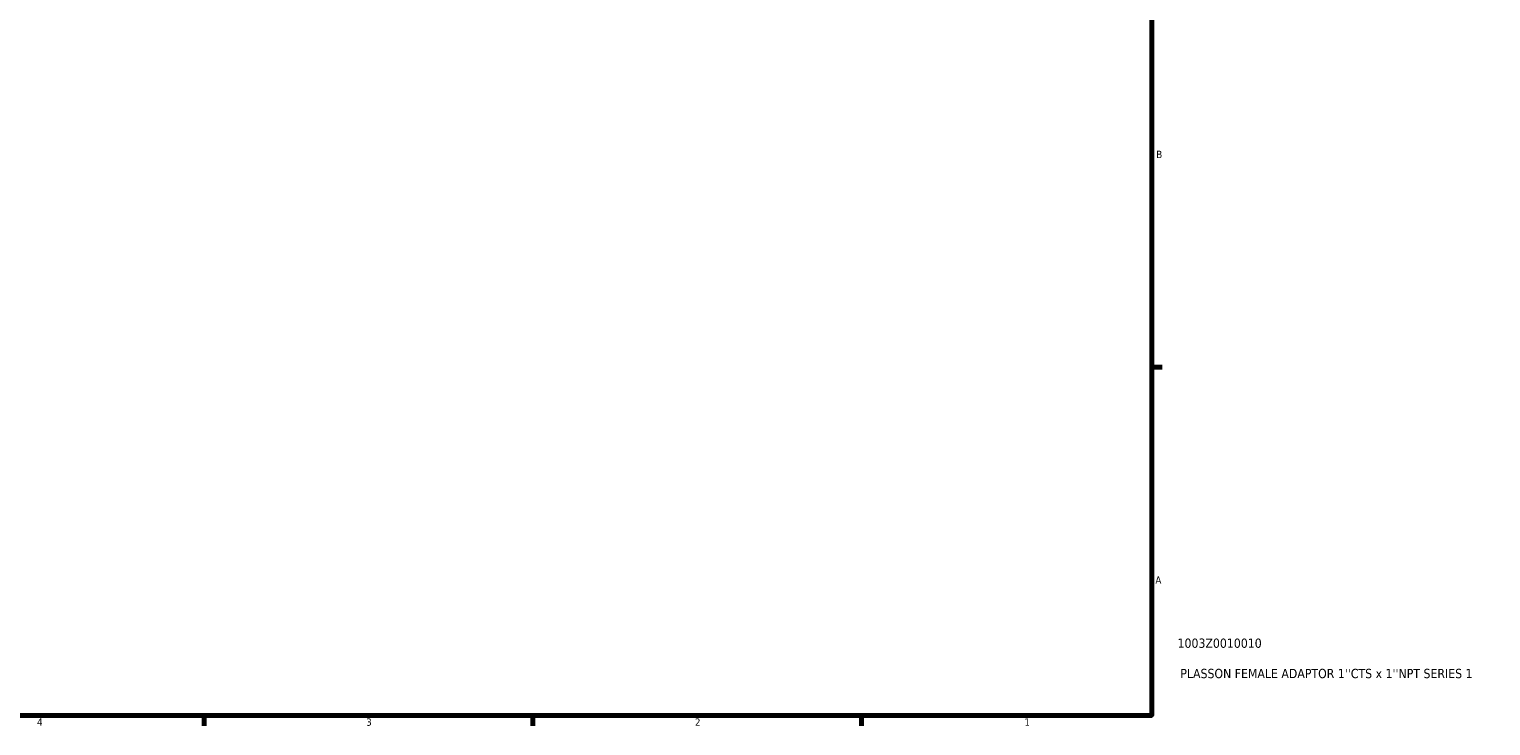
# Model space of a CAD drawing. Header units: inches. Extents: x 0.1 to 37.9, y 0.6 to 21.4.
# Tile 4 of 5: x 19 to 37.9, y 0.9 to 9.9. Entities that reach past the tile are written whole.
import ezdxf

# ---------------------------------------------------------------- set-up
doc = ezdxf.new("R2010")
doc.units = ezdxf.units.IN
doc.header["$MEASUREMENT"] = 0
doc.layers.add('Border (ANSI)', color=7, linetype='Continuous', lineweight=70)
doc.layers.add('Title (ANSI)', color=7, linetype='Continuous', lineweight=50)
doc.styles.add('Note Text (ANSI)', font='tahoma.ttf')
doc.styles.add('Text Style29', font='tahoma.ttf')

# ---------------------------------------------------------------- blocks, each defined once
blk = doc.blocks.new('Borders Default Border')
at = {"layer": 'Border (ANSI)'}
for p, q in [((33.5, 5.5), (33.634, 5.5)), ((21.25, 1), (21.25, 0.866)), ((25.5, 1), (25.5, 0.866)), ((29.75, 1), (29.75, 0.866))]:
    blk.add_line(p, q, dxfattribs=at)
at = {"layer": 'Border (ANSI)', "flags": 128}
blk.add_lwpolyline([(0.5, 1), (0.5, 21), (33.5, 21), (33.5, 1), (0.5, 1)], dxfattribs=at)
at = {"layer": 'Border (ANSI)', "color": 5, "true_color": 0x0000ff, "char_height": 0.0945, "attachment_point": 7, "style": 'Note Text (ANSI)'}
for s, insert in [('B', (33.558, 8.203)), ('A', (33.547, 2.703)), ('4', (19.092, 0.866)), ('3', (23.346, 0.864)), ('2', (27.596, 0.866)), ('1', (31.854, 0.866))]:
    blk.add_mtext(s, dxfattribs=dict(at, insert=insert))
blk = doc.blocks.new('Title Blocks ANSI - Large')
at = {"layer": 'Title (ANSI)', "color": 5, "true_color": 0x0000ff, "style": 'Text Style29'}
for tag, p in [('PART_NUMBER_001', (0.333, 0.873)), ('DESCRIPTION_001', (0.369, 0.481))]:
    blk.add_attdef(tag, p, '', height=0.12, dxfattribs=at)

msp = doc.modelspace()

# ---------------------------------------------------------------- block references
msp.add_blockref('Borders Default Border', (0, 0))
msp.add_blockref('Title Blocks ANSI - Large', (33.5, 1)).add_auto_attribs({'PART_NUMBER_001': '1003Z0010010', 'DESCRIPTION_001': "PLASSON FEMALE ADAPTOR 1''CTS x 1''NPT SERIES 1"})

doc.saveas('drawing.dxf')
